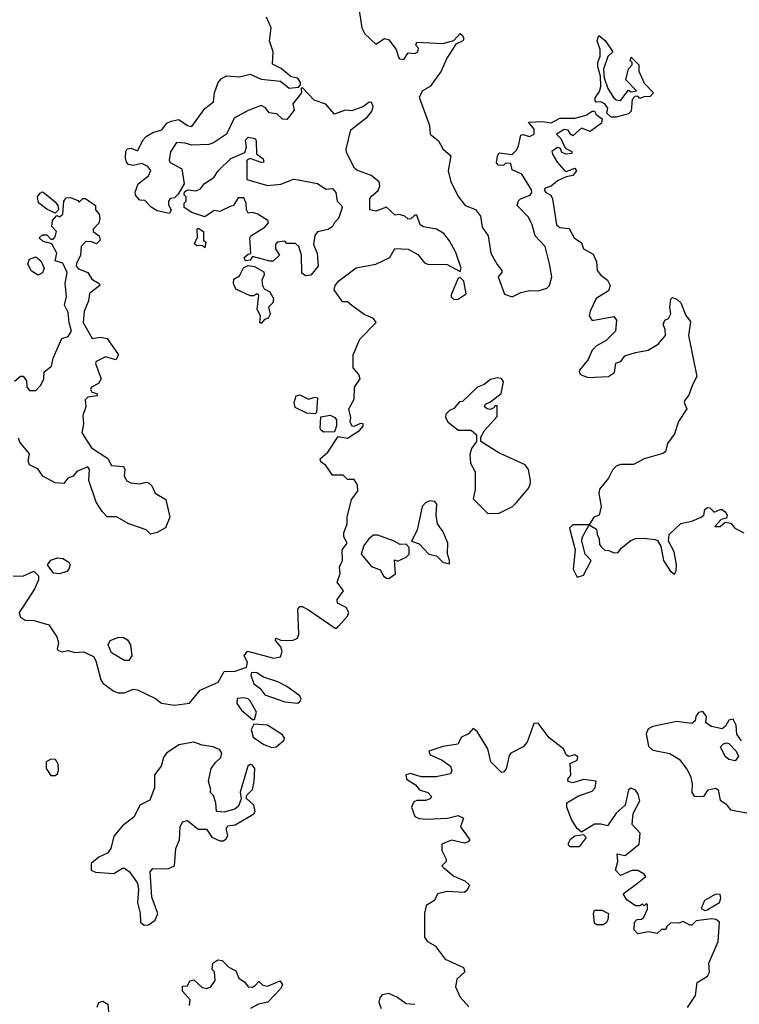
# Model space of a CAD drawing. Extents: x 2551545 to 2886624, y 315747 to 489036.
# Tile 30 of 119: x 2580300 to 2583624, y 379025 to 383573. Entities that reach past the tile are written whole.
import ezdxf

# ---------------------------------------------------------------- set-up
doc = ezdxf.new("R2010")
doc.units = 0

msp = doc.modelspace()

# ---------------------------------------------------------------- linework, layer by layer
at = {"layer": '0CON10XD'}
for points in [[(2581867.5, 383625), (2581880.8, 383535), (2581895, 383507.5), (2581945, 383460), (2581985, 383486.7), (2582005, 383480), (2582040, 383435), (2582050.7, 383400.7), (2582055, 383392.5), (2582075, 383390), (2582095, 383420), (2582125, 383417.5), (2582140, 383425), (2582141.7, 383441.7), (2582130, 383455), (2582135, 383470), (2582255, 383463.3), (2582305, 383477.5), (2582335, 383510), (2582345, 383500), (2582352.5, 383485), (2582347.5, 383475), (2582315, 383460), (2582272.5, 383395), (2582246.7, 383335), (2582195.7, 383264.3), (2582161.2, 383245), (2582146.2, 383215), (2582192.5, 383085), (2582196.7, 383045), (2582234.2, 383014.2), (2582255, 382976.7), (2582292.5, 382945), (2582278.8, 382875), (2582292, 382825), (2582326.7, 382755), (2582357.5, 382715), (2582405.8, 382695.8), (2582428, 382665), (2582436.2, 382615), (2582464.1, 382574.1), (2582476.2, 382495), (2582505, 382442.5), (2582527.5, 382415), (2582527.5, 382405), (2582510, 382385), (2582540, 382305), (2582575, 382293.8), (2582615, 382313.8), (2582655, 382322), (2582695, 382321.2), (2582735, 382332.5), (2582746.7, 382345), (2582758.8, 382385), (2582748, 382445), (2582727.1, 382525), (2582680.8, 382575), (2582668, 382625), (2582650.5, 382660.5), (2582597.5, 382715), (2582603.9, 382736.1), (2582613.9, 382746.1), (2582657.7, 382762.3), (2582666, 382775), (2582665, 382787.5), (2582619.3, 382859.3), (2582575, 382880), (2582568.3, 382908.3), (2582545, 382910), (2582535, 382900), (2582511.7, 382901.7), (2582502.5, 382912.5), (2582507.5, 382945), (2582515, 382957.5), (2582575, 382950), (2582595, 382970), (2582605, 382990), (2582615, 383040), (2582625, 383042.5), (2582655, 383033.8), (2582675.9, 383044.1), (2582677, 383067), (2582650, 383100), (2582715, 383102.5), (2582755, 383096.7), (2582795, 383118), (2582865, 383118.8), (2582917.3, 383132.7), (2582945, 383150), (2582955, 383150), (2582962.5, 383135), (2582990, 383115), (2582987.5, 383095), (2582935, 383057.5), (2582895, 383072.5), (2582855, 383037.5), (2582843.8, 383043.8), (2582833.6, 383063.6), (2582815, 383066.2), (2582780, 383045), (2582800, 383025), (2582820, 382980), (2582850, 382965), (2582850, 382955), (2582825, 382952.5), (2582805, 382960), (2582798.3, 382978.3), (2582785, 382982.5), (2582757.5, 382965), (2582761.7, 382951.7), (2582782.5, 382915), (2582815, 382877.5), (2582825, 382872.5), (2582865, 382887.5), (2582872.5, 382875), (2582855, 382853.3), (2582825, 382847.5), (2582785, 382829.2), (2582755, 382803.8), (2582727.5, 382795), (2582722.3, 382787.7), (2582731.2, 382775), (2582753.1, 382763.1), (2582761.4, 382745), (2582780, 382625), (2582795, 382614), (2582838.8, 382608.8), (2582861.2, 382565), (2582895, 382542.5), (2582904.1, 382514.1), (2582949.5, 382489.5), (2582963.8, 382455), (2582967.5, 382415), (2582985, 382392.5), (2583015, 382370), (2583028, 382345), (2583019.7, 382320.3), (2582963.3, 382285), (2582935, 382227.5), (2582931.2, 382205), (2582945, 382183.8), (2583045, 382202.5), (2583057.5, 382185), (2583052.5, 382135), (2583008.8, 382091.2), (2582965, 382066.7), (2582945, 382046.7), (2582926.2, 382003.8), (2582886.7, 381955), (2582883.8, 381945), (2582890, 381935), (2582925, 381920), (2583020, 381925), (2583047, 381943), (2583053.6, 381986.4), (2583076.4, 381993.6), (2583095, 382020), (2583145, 382036.2), (2583203.9, 382046.1), (2583250, 382075), (2583282.5, 382115), (2583281.7, 382141.7), (2583272.5, 382165), (2583280, 382185), (2583296.4, 382193.6), (2583307.5, 382215), (2583302.5, 382245), (2583308.3, 382281.7), (2583315, 382290), (2583335, 382282.5), (2583353.3, 382265), (2583376.7, 382206.7), (2583399.3, 382179.3), (2583388.8, 382115), (2583427.5, 381925), (2583406, 381884), (2583391.7, 381838.3), (2583372.5, 381815), (2583370, 381805), (2583382.5, 381775), (2583343, 381717), (2583325, 381660), (2583292, 381615), (2583282.5, 381577.5), (2583270.8, 381569.2), (2583185, 381544), (2583135, 381519.2), (2583075, 381517.8), (2583055, 381510.6), (2583038, 381492), (2583020.6, 381455), (2582978.9, 381405), (2582975.6, 381385), (2582986.7, 381325), (2582977.5, 381285), (2582952.5, 381275), (2582930, 381240), (2582855, 381240), (2582840, 381225), (2582866.7, 381125), (2582856.2, 381035), (2582875, 380997.5), (2582905, 381007.5), (2582940, 381075), (2582912.5, 381105), (2582896.7, 381165), (2582898.3, 381181.7), (2582930, 381240), (2582965, 381220), (2582967.5, 381195), (2582977.5, 381175), (2582978.3, 381148.3), (2582987, 381137), (2583002.5, 381122.5), (2583021.7, 381121.7), (2583045, 381110), (2583065, 381112.5), (2583078.3, 381131.7), (2583122.7, 381167.3), (2583145, 381176.2), (2583185, 381178.8), (2583235, 381172.5), (2583246.7, 381166.7), (2583261.7, 381141.7), (2583274, 381075), (2583305, 381027.5), (2583325, 381012.5), (2583333, 381027), (2583333.3, 381055), (2583322.5, 381115), (2583297.5, 381165), (2583300, 381195), (2583354, 381246), (2583405, 381256), (2583447.5, 381275), (2583460, 381285), (2583465, 381310), (2583475, 381320), (2583488.3, 381318.3), (2583508.3, 381298.3), (2583535, 381310), (2583545, 381310), (2583559.3, 381299.3), (2583567.5, 381285), (2583565, 381270), (2583540, 381265), (2583511.7, 381231.7), (2583535, 381232.5), (2583558.3, 381251.7), (2583585, 381247.5), (2583604.2, 381224.2), (2583645, 381202.5)], [(2580797.5, 382977.5), (2580815, 382980), (2580845, 382967.5), (2580871.1, 383018.9), (2580885, 383034), (2580915, 383052.5), (2580956.7, 383065), (2580980, 383095), (2581000, 383105), (2581035, 383112.9), (2581075, 383084), (2581095, 383080), (2581155, 383163.8), (2581195, 383193.3), (2581200.8, 383235), (2581217.4, 383282.6), (2581230.4, 383299.6), (2581255, 383313.3), (2581315, 383308.6), (2581365, 383321.9), (2581415, 383298.8), (2581505, 383288.8), (2581545, 383257.5), (2581588.3, 383261.7), (2581597.5, 383272.5), (2581597, 383283), (2581585, 383302.5), (2581555, 383310), (2581507.6, 383347.6), (2581468, 383368), (2581470.6, 383425), (2581454.4, 383475), (2581462, 383535), (2581440, 383585)], [(2583055, 383122.5), (2583033, 383123), (2583011.7, 383141.7), (2583016.7, 383165), (2583002.5, 383185), (2582985, 383193.3), (2582962.5, 383192.5), (2582958.3, 383198.3), (2582958.3, 383211.7), (2582977.7, 383242.3), (2582983.8, 383265), (2582983, 383313), (2582970, 383355), (2582970, 383375), (2582981.2, 383405), (2582981.2, 383435), (2582967.5, 383475), (2582975, 383500), (2583005, 383477.5), (2583040, 383425), (2583016.4, 383403.6), (2582996.7, 383345), (2583000, 383305), (2583017.5, 383255), (2583043.6, 383213.6), (2583055, 383202.5), (2583075, 383200), (2583111.7, 383248.3), (2583125, 383240), (2583150, 383245), (2583100, 383295), (2583113, 383347), (2583130, 383365), (2583130, 383375), (2583120, 383385), (2583125, 383400), (2583160, 383365), (2583160, 383335), (2583185, 383280), (2583227.5, 383235), (2583211.7, 383218.3), (2583182.5, 383217.5), (2583165, 383210), (2583155, 383220), (2583141.7, 383218.3), (2583130, 383205), (2583125, 383150), (2583111.7, 383138.3), (2583055, 383122.5)], [(2580270, 381005), (2580315, 381003.3), (2580365, 381026.2), (2580386.7, 381005), (2580386.7, 380985), (2580370, 380945), (2580317, 380863), (2580297.5, 380835), (2580302.5, 380815), (2580325, 380800), (2580365, 380797.5), (2580435, 380777.5), (2580472.3, 380722.3), (2580480, 380695), (2580473.8, 380665), (2580479.3, 380659.3), (2580495, 380653.8), (2580525, 380658.8), (2580555, 380650), (2580595, 380653.3), (2580641.7, 380631.7), (2580652.3, 380612.3), (2580675, 380523.3), (2580685, 380508.8), (2580735, 380471.2), (2580755, 380464), (2580785, 380464), (2580825, 380480), (2580845, 380478), (2580927.7, 380437.7), (2580956.1, 380416.1), (2581015, 380406.2), (2581085, 380416.2), (2581133.2, 380476.8), (2581217.7, 380512.3), (2581245, 380562.5), (2581296.1, 380563.9), (2581347.5, 380582.5), (2581352.5, 380605), (2581337.5, 380635), (2581353, 380657), (2581473.6, 380623.6), (2581505, 380630), (2581512.5, 380655), (2581506.2, 380676.2), (2581482.5, 380705), (2581483.3, 380716.7), (2581507, 380707), (2581535, 380706.2), (2581563, 380707), (2581583, 380717), (2581590, 380735), (2581585, 380850), (2581595, 380862.5), (2581605, 380863.3), (2581635, 380846.7), (2581757, 380763), (2581765, 380762.5), (2581775, 380772.5), (2581815, 380817.5), (2581821.2, 380835), (2581807.9, 380857.9), (2581768.3, 380878.3), (2581767.5, 380895), (2581796.2, 380935), (2581767.5, 380975), (2581780, 381015), (2581777.5, 381045), (2581791.2, 381075), (2581790, 381125), (2581812.5, 381155), (2581797.5, 381185), (2581797, 381203), (2581812.5, 381245), (2581812.5, 381275), (2581833, 381357), (2581862.5, 381395), (2581860, 381425), (2581845, 381450), (2581815, 381450), (2581795, 381470), (2581745, 381470), (2581715, 381513.3), (2581690.7, 381530.7), (2581687.5, 381545), (2581723.9, 381576.1), (2581771.7, 381648.3), (2581815, 381640), (2581870, 381675), (2581886.7, 381695), (2581886.4, 381706.4), (2581875, 381707.5), (2581843.6, 381693.6), (2581835, 381697.5), (2581826.7, 381715), (2581830, 381735), (2581820, 381775), (2581845, 381820), (2581846.7, 381875), (2581873.3, 381915), (2581866.7, 381935), (2581840, 381965), (2581840, 382025), (2581872.1, 382097.9), (2581946.7, 382175), (2581935, 382193.3), (2581891.7, 382211.7), (2581835, 382253.3), (2581815, 382270), (2581790.7, 382270.7), (2581752.5, 382325), (2581757.5, 382345), (2581775, 382366.7), (2581855, 382426.7), (2581945, 382443.3), (2582010, 382475), (2582033, 382517), (2582095, 382513.8), (2582138.8, 382488.8), (2582170.5, 382450.5), (2582185, 382443.3), (2582275, 382442.5), (2582335, 382410), (2582340, 382425), (2582315, 382497.5), (2582285, 382552.5), (2582258.8, 382585), (2582225, 382606.2), (2582166.2, 382616.2), (2582150, 382625), (2582135, 382670), (2582125, 382670), (2582107, 382653), (2582095, 382652.5), (2582080, 382665), (2582055, 382673.3), (2582035, 382670), (2581995, 382708), (2581945, 382688.8), (2581917.5, 382695), (2581918, 382745), (2581925, 382758.8), (2581956.1, 382783.9), (2581963.3, 382805), (2581960, 382825), (2581923.6, 382853.6), (2581857.5, 382877.5), (2581846.7, 382886.7), (2581810.5, 382960.5), (2581808.8, 382975), (2581830, 383065), (2581906.7, 383125), (2581928.3, 383151.7), (2581933, 383173), (2581925, 383190), (2581915, 383192.5), (2581887.7, 383172.3), (2581835, 383152.5), (2581804.1, 383155.9), (2581755, 383137.5), (2581715, 383182.5), (2581660.8, 383200.8), (2581605, 383260), (2581600, 383255), (2581602.5, 383235), (2581562.5, 383185), (2581567.5, 383155), (2581535, 383112.5), (2581515, 383113.3), (2581488, 383138), (2581452.5, 383142.5), (2581435, 383166.7), (2581415, 383176.7), (2581356.4, 383153.6), (2581291.7, 383118.3), (2581256.2, 383045), (2581195.9, 383004.1), (2581174, 382996), (2581095, 382993.8), (2581065, 383003.3), (2581024.1, 383005.9), (2580996.4, 382963.6), (2580991.2, 382925), (2580995, 382913.3), (2581050, 382885), (2581060, 382815), (2581033, 382767), (2581015, 382750), (2580995, 382746.7), (2580987.5, 382735), (2580988.3, 382718.3), (2581000, 382695), (2580991.7, 382678.3), (2580935, 382690), (2580907, 382707), (2580878.3, 382738.3), (2580855, 382740), (2580835, 382762.5), (2580833.9, 382776.1), (2580847.5, 382815), (2580895, 382852.5), (2580906.4, 382876.4), (2580892.5, 382895), (2580865, 382908.8), (2580825, 382900), (2580802.5, 382905), (2580793.3, 382915), (2580788.8, 382935), (2580790, 382965), (2580797.5, 382977.5)], [(2581620.7, 382390.7), (2581603, 382403), (2581602.5, 382485), (2581590, 382525), (2581575, 382540), (2581535, 382540), (2581525, 382550), (2581490, 382545), (2581482.5, 382535), (2581482.5, 382515), (2581500, 382485), (2581471.7, 382458.3), (2581455, 382457.5), (2581375, 382480), (2581365, 382462.5), (2581345, 382460), (2581340, 382465), (2581337.5, 382475), (2581355, 382490), (2581367.5, 382492.5), (2581363.3, 382565), (2581367.5, 382575), (2581432.5, 382615), (2581450, 382635), (2581446.4, 382646.4), (2581400, 382675), (2581375, 382682.5), (2581355, 382680), (2581347.5, 382695), (2581346.7, 382725), (2581335, 382750), (2581310, 382750), (2581287, 382713), (2581275, 382712.5), (2581225, 382687.5), (2581198.3, 382691.7), (2581155, 382662.5), (2581095, 382682.5), (2581060, 382705), (2581060, 382725), (2581070, 382735), (2581070, 382755), (2581060, 382765), (2581061.7, 382778.3), (2581075, 382787.5), (2581115, 382782.5), (2581135, 382792.5), (2581153.3, 382816.7), (2581196.4, 382843.6), (2581217.5, 382875), (2581275, 382932.5), (2581340, 382960), (2581348, 382985), (2581343.6, 383016.4), (2581355, 383030), (2581387.5, 383025), (2581393, 383013), (2581393.6, 382953.6), (2581425, 382930), (2581427.5, 382915), (2581415, 382913.3), (2581365, 382932.5), (2581350, 382925), (2581350, 382835), (2581445, 382807.5), (2581506.4, 382813.6), (2581565, 382836.2), (2581586.7, 382833.3), (2581676.4, 382816.4), (2581715, 382790), (2581745, 382793.3), (2581760, 382775), (2581767.5, 382735), (2581787.5, 382715), (2581790, 382705), (2581772.5, 382655), (2581753.8, 382636.2), (2581745, 382617.5), (2581725, 382603.8), (2581676.4, 382593.6), (2581663, 382577), (2581656.7, 382535), (2581673.8, 382495), (2581678.8, 382435), (2581645, 382393.8), (2581620.7, 382390.7)], [(2580276.4, 381903.6), (2580303.9, 381926.1), (2580317, 381927), (2580332.5, 381905), (2580333.3, 381875), (2580345, 381860), (2580375, 381860), (2580397.5, 381885), (2580412.5, 381915), (2580413, 381947), (2580446.7, 381973.3), (2580455, 382010), (2580495, 382100), (2580525, 382110), (2580540, 382135), (2580528.8, 382175), (2580525, 382220), (2580507.5, 382255), (2580516.2, 382295), (2580510, 382355), (2580520, 382405), (2580499.3, 382449.3), (2580465, 382460), (2580472.5, 382495), (2580448.3, 382538.3), (2580408.3, 382548.3), (2580390, 382565), (2580405, 382580), (2580425, 382580), (2580445, 382560), (2580455, 382560), (2580465, 382570), (2580470, 382595), (2580448.3, 382618.3), (2580452.5, 382645), (2580471.7, 382668.3), (2580485, 382662.5), (2580500, 382675), (2580503.8, 382735), (2580515, 382750), (2580535, 382751.2), (2580568.3, 382738.3), (2580575, 382730), (2580592.5, 382747.5), (2580605, 382746.7), (2580650, 382715), (2580650, 382695), (2580667.5, 382675), (2580670, 382655), (2580666.7, 382633.3), (2580640, 382605), (2580640, 382595), (2580667.5, 382575), (2580672.5, 382555), (2580655, 382537.5), (2580629.3, 382549.3), (2580605, 382546.7), (2580583.8, 382525), (2580581.2, 382485), (2580562.5, 382447.5), (2580562, 382435), (2580571.9, 382421.9), (2580615.6, 382405.6), (2580634.2, 382374.2), (2580667.5, 382355), (2580670, 382345), (2580622.3, 382307.7), (2580618, 382275), (2580598.8, 382225), (2580593.3, 382175), (2580635, 382100), (2580673.8, 382106.2), (2580705, 382100), (2580756.7, 382025), (2580745, 382002.5), (2580696.4, 382016.4), (2580653.3, 381995), (2580650, 381985), (2580676, 381915), (2580665, 381893.3), (2580632.5, 381875), (2580626.7, 381865), (2580633, 381853), (2580656, 381846), (2580657.5, 381835), (2580615, 381830), (2580602.7, 381817.3), (2580605.8, 381784.2), (2580592.5, 381745), (2580595.8, 381705.8), (2580587.5, 381665), (2580632, 381595), (2580706.9, 381546.9), (2580725, 381513.3), (2580779.3, 381509.3), (2580786.7, 381495), (2580783.3, 381465), (2580795, 381442.5), (2580813.9, 381433.9), (2580855, 381428.8), (2580885, 381436.2), (2580895, 381433.3), (2580910.7, 381420.7), (2580926.1, 381386.1), (2580976.1, 381356.1), (2580993.3, 381275), (2580974, 381226), (2580935, 381203.8), (2580905, 381196.7), (2580885, 381216.2), (2580804.1, 381244.1), (2580747.3, 381277.3), (2580705, 381277.5), (2580680.7, 381300.7), (2580653.3, 381345), (2580620, 381445), (2580622.5, 381495), (2580615, 381507.5), (2580565, 381486.7), (2580547.5, 381465), (2580523.3, 381455), (2580505, 381430), (2580464.2, 381434.2), (2580407.5, 381465), (2580386.4, 381496.4), (2580345, 381517.5), (2580340, 381535), (2580345, 381567.5), (2580301.2, 381621.2), (2580295, 381640)], [(2580465, 382680), (2580425, 382697.5), (2580387, 382727), (2580382.5, 382755), (2580395, 382772.5), (2580405, 382777.5), (2580415, 382772.5), (2580465, 382732.5), (2580476.7, 382715), (2580480, 382695), (2580465, 382680)], [(2581155, 382520), (2581145, 382530), (2581118.3, 382528.3), (2581108.3, 382538.3), (2581121.7, 382568.3), (2581120, 382605), (2581125, 382610), (2581150, 382595), (2581150, 382555), (2581160, 382545), (2581155, 382520)], [(2580385, 382393.3), (2580353.6, 382413.6), (2580337.5, 382445), (2580345, 382467.5), (2580375, 382477.5), (2580398.8, 382458.8), (2580414, 382425), (2580405, 382403.3), (2580385, 382393.3)], [(2581415, 382170), (2581410, 382175), (2581412.5, 382205), (2581397.5, 382235), (2581405, 382300), (2581395, 382306.7), (2581381.7, 382298.3), (2581365, 382297.5), (2581298.3, 382328.3), (2581287.5, 382355), (2581290, 382375), (2581315, 382390), (2581333.6, 382426.4), (2581355, 382437.5), (2581385, 382432.5), (2581428.3, 382408.3), (2581430, 382395), (2581419.3, 382370.7), (2581421.2, 382345), (2581430, 382330), (2581456.4, 382316.4), (2581472.5, 382285), (2581470, 382265), (2581450, 382245), (2581456.7, 382213.3), (2581447.5, 382195), (2581431.7, 382188.3), (2581415, 382170)], [(2582305, 382280), (2582325, 382282.5), (2582363, 382307), (2582352.5, 382365), (2582335, 382382.5), (2582325, 382380), (2582293, 382303), (2582293, 382293), (2582305, 382280)], [(2582462.3, 381292.3), (2582515, 381293.8), (2582576.1, 381323.9), (2582595, 381342.5), (2582646.9, 381405), (2582658.1, 381425), (2582660, 381445), (2582651.2, 381495), (2582635, 381516.7), (2582513, 381573), (2582430, 381625), (2582430, 381645), (2582446.7, 381675), (2582505, 381740), (2582505, 381790), (2582495, 381790), (2582490, 381780), (2582475, 381773.3), (2582460, 381775), (2582447.5, 381785), (2582452, 381798), (2582475, 381807.5), (2582523.6, 381846.4), (2582535, 381900), (2582526.1, 381916.1), (2582505, 381918.8), (2582475, 381911.2), (2582445, 381888.8), (2582414.2, 381875.8), (2582345, 381810), (2582331.7, 381808.3), (2582305, 381777.5), (2582285, 381767.5), (2582269.3, 381750.7), (2582266.7, 381735), (2582277.5, 381715), (2582325, 381677.5), (2582386.4, 381676.4), (2582410, 381655), (2582410, 381625), (2582387.3, 381592.7), (2582378.8, 381565), (2582382.9, 381525), (2582403.8, 381485), (2582403.8, 381405), (2582395, 381360), (2582462.3, 381292.3)], [(2581665, 381752.5), (2581626.1, 381756.1), (2581572, 381782), (2581567.5, 381805), (2581577.5, 381835), (2581595, 381840), (2581635, 381820), (2581665, 381830), (2581676.4, 381826.4), (2581671.7, 381758.3), (2581665, 381752.5)], [(2581705, 381667.5), (2581692.5, 381675), (2581687.5, 381685), (2581691.7, 381738.3), (2581735, 381746.7), (2581756.4, 381736.4), (2581763.3, 381725), (2581763.6, 381696.4), (2581755, 381670), (2581705, 381667.5)], [(2582285, 381060), (2582286.2, 381075), (2582276.1, 381106.1), (2582277.5, 381155), (2582256.8, 381206.8), (2582230, 381245), (2582224, 381285), (2582226.7, 381335), (2582218.3, 381348.3), (2582195, 381351.2), (2582175, 381342), (2582160, 381325), (2582136.2, 381215), (2582110, 381165), (2582145, 381152.5), (2582190, 381105), (2582225, 381096.7), (2582255, 381066.7), (2582285, 381060)], [(2582005, 380992.5), (2582036.4, 381013.6), (2582031.7, 381078.3), (2582045, 381072.5), (2582085, 381090), (2582100, 381105), (2582100, 381135), (2582085, 381150), (2582058.3, 381148.3), (2582030, 381165), (2581955, 381192.5), (2581935, 381192.5), (2581912.5, 381175), (2581890, 381145), (2581877.5, 381105), (2581925, 381047.5), (2581965, 381032.5), (2581980, 381005), (2581993.3, 380993.3), (2582005, 380992.5)], [(2580485, 381013.8), (2580456.4, 381016.4), (2580429.2, 381055), (2580443.7, 381076.3), (2580475, 381088.1), (2580500, 381085), (2580527.7, 381067.7), (2580533.3, 381055), (2580527.5, 381035), (2580517.5, 381025), (2580485, 381013.8)], [(2580785, 380613.3), (2580725, 380648.8), (2580709.2, 380685), (2580718, 380705), (2580758.7, 380721.3), (2580779.1, 380719.1), (2580798.7, 380708.7), (2580812.5, 380685), (2580818, 380635), (2580805, 380613.8), (2580785, 380613.3)], [(2581585, 380416.2), (2581595, 380423.3), (2581600, 380435), (2581595, 380450), (2581535, 380492.5), (2581492.5, 380515), (2581426.1, 380536.1), (2581395, 380556.7), (2581371.7, 380558.3), (2581367.5, 380545), (2581381.2, 380505), (2581410, 380485), (2581432.5, 380455), (2581525, 380422.5), (2581585, 380416.2)], [(2581385, 380340), (2581393.8, 380375), (2581365, 380426.7), (2581355, 380436.2), (2581335, 380441.2), (2581305, 380437.5), (2581304, 380415), (2581325, 380383.8), (2581375, 380340), (2581385, 380340)], [(2583635, 380242.5), (2583612.3, 380272.3), (2583610, 380315), (2583595, 380342.5), (2583575, 380337.5), (2583560.7, 380309.3), (2583545, 380296.7), (2583495, 380307.5), (2583470, 380325), (2583472.5, 380355), (2583455, 380377.5), (2583435, 380372.5), (2583423.3, 380355), (2583420, 380335), (2583405, 380322.5), (2583335, 380332), (2583225, 380307.5), (2583203, 380297), (2583194, 380275), (2583205, 380216.7), (2583225, 380198.8), (2583303.2, 380183.2), (2583347, 380157), (2583381.9, 380111.9), (2583398.9, 380078.9), (2583405.9, 380044.1), (2583404.1, 380004.1), (2583415, 379986.7), (2583460, 379985), (2583480, 380015), (2583515, 380023.3), (2583526.7, 380015), (2583535, 379967.5), (2583561.7, 379951.7), (2583582.7, 379922.7), (2583675, 379906.7)], [(2581465, 380211.2), (2581485, 380214), (2581521.2, 380245), (2581523.8, 380255), (2581515, 380270), (2581445, 380313.8), (2581381.7, 380318.3), (2581370, 380295), (2581378.3, 380258.3), (2581427.5, 380225), (2581465, 380211.2)], [(2582644.4, 380235.6), (2582625.5, 380214.5), (2582569.2, 380185), (2582561.4, 380175), (2582547.5, 380112.5), (2582535, 380096.7), (2582525, 380096.2), (2582476, 380145), (2582462.9, 380205), (2582413.8, 380285), (2582395, 380298.8), (2582373.3, 380275), (2582341.3, 380258.7), (2582323.8, 380226.2), (2582255, 380215.7), (2582190, 380195), (2582197, 380177), (2582252, 380152), (2582290, 380125), (2582296.7, 380105), (2582290.7, 380089.3), (2582223.9, 380076.1), (2582155, 380076.2), (2582105, 380091.2), (2582084.3, 380085.7), (2582086.7, 380065), (2582128.6, 380038.6), (2582147.5, 380015), (2582185, 380003.3), (2582202.5, 379985), (2582196.1, 379973.9), (2582175, 379966.7), (2582135, 379966.7), (2582120.5, 379959.5), (2582110, 379935), (2582125, 379892.5), (2582145, 379882.9), (2582179.2, 379880.8), (2582275.9, 379884.1), (2582325, 379897.5), (2582350, 379885), (2582336, 379845), (2582380, 379785), (2582372.5, 379775), (2582355, 379768.8), (2582295, 379782.5), (2582250, 379765), (2582250, 379735), (2582270, 379695), (2582270, 379685), (2582250, 379665), (2582260, 379655), (2582305, 379616.2), (2582355.9, 379595.9), (2582377.5, 379575), (2582367.3, 379552.7), (2582355, 379542), (2582275, 379545.8), (2582230, 379535), (2582216.2, 379503.8), (2582178.3, 379481.7), (2582170, 379445), (2582170, 379335), (2582184.5, 379314.5), (2582218.8, 379295), (2582265, 379233.8), (2582350, 379195), (2582356.7, 379175), (2582319.3, 379140.7), (2582314, 379105), (2582335, 379057.5), (2582375, 379012.5)], [(2583385, 379010), (2583421.2, 379065), (2583430, 379125), (2583477.5, 379155), (2583486.4, 379173.6), (2583483.3, 379215), (2583526.7, 379315), (2583533.3, 379405), (2583517.3, 379417.3), (2583495, 379419.2), (2583425, 379410), (2583405, 379390), (2583395, 379390), (2583365, 379407.5), (2583345, 379400), (2583308.3, 379401.7), (2583290, 379385), (2583285, 379370), (2583265, 379370), (2583245, 379352.5), (2583205, 379360), (2583155, 379350), (2583138.3, 379368.3), (2583140, 379405), (2583153, 379417), (2583171.7, 379418.3), (2583183, 379427), (2583200, 379465), (2583200, 379485), (2583195, 379490), (2583185, 379480), (2583177.5, 379487.5), (2583165, 379480), (2583145, 379480), (2583105, 379507.5), (2583087.5, 379535), (2583153.3, 379585), (2583192.5, 379615), (2583185, 379626.7), (2583155, 379642.5), (2583127, 379643), (2583075, 379620), (2583052.5, 379645), (2583062.5, 379685), (2583060, 379720), (2583097, 379713), (2583161.2, 379765), (2583166.2, 379815), (2583130, 379855), (2583134.2, 379905.8), (2583164, 379965), (2583157.1, 379995), (2583145, 380014), (2583125, 380024), (2583112, 380015), (2583096.7, 379945), (2583055, 379907.5), (2583015, 379850), (2582985, 379857.5), (2582955, 379856.7), (2582895, 379820), (2582875, 379837.5), (2582848.3, 379878.3), (2582827.5, 379935), (2582827.5, 379955), (2582881.4, 379988.6), (2582945, 380010), (2582958.8, 380025), (2582962.5, 380055), (2582905, 380064), (2582855, 380047.5), (2582833.6, 380053.6), (2582832.5, 380065), (2582846.2, 380083.8), (2582843, 380137), (2582875, 380152.5), (2582878.3, 380168.3), (2582865, 380176.7), (2582835, 380170), (2582825, 380177.5), (2582812, 380205), (2582745.5, 380255.5), (2582695, 380323.3), (2582675, 380322.5), (2582644.4, 380235.6)], [(2580875, 379391.2), (2580895, 379392), (2580926.7, 379413.3), (2580938, 379445), (2580910.2, 379520.2), (2580903.6, 379636.4), (2580915, 379652.5), (2580985, 379651.4), (2581015.4, 379664.6), (2581021.4, 379745), (2581039.1, 379785), (2581042, 379845), (2581052.5, 379867.5), (2581075, 379873.8), (2581125, 379834), (2581163.6, 379833.6), (2581187.7, 379797.7), (2581225, 379780), (2581239.5, 379780.5), (2581252.7, 379787.3), (2581262, 379805), (2581253.3, 379835), (2581261.2, 379848.8), (2581295, 379854), (2581382, 379905), (2581388.6, 379915), (2581381.2, 379945), (2581347, 379977), (2581349.3, 379990.7), (2581375, 380017.5), (2581383.9, 380053.9), (2581385.8, 380115), (2581375, 380130), (2581365, 380133.3), (2581354.2, 380125), (2581318.8, 380005), (2581323.6, 379973.6), (2581310.3, 379939.7), (2581293.4, 379926.6), (2581245, 379912.5), (2581210, 379915), (2581206, 379955), (2581195, 379990), (2581180, 380005), (2581182.5, 380015), (2581172, 380055), (2581184.2, 380115), (2581205, 380142.5), (2581230, 380165), (2581233.8, 380185), (2581225, 380201.2), (2581193.3, 380215), (2581142.7, 380222.7), (2581105, 380236.5), (2581035, 380224.2), (2580978.8, 380185), (2580964.2, 380165.8), (2580954, 380125), (2580922.9, 380085), (2580922.9, 380025), (2580901.7, 379968.3), (2580854.7, 379945.3), (2580829.4, 379890.6), (2580775, 379850), (2580735, 379801.2), (2580720.6, 379745), (2580706.7, 379723.3), (2580666.7, 379705), (2580630, 379675), (2580630, 379645), (2580650, 379635), (2580735, 379629.4), (2580775, 379653.3), (2580785, 379653.3), (2580807, 379637), (2580844.4, 379584.4), (2580848.6, 379555), (2580843.8, 379495), (2580856.1, 379446.1), (2580858.8, 379405), (2580875, 379391.2)], [(2583605, 380150), (2583575, 380156.2), (2583559.2, 380169.2), (2583537.5, 380215), (2583551.7, 380228.3), (2583565, 380233.3), (2583575, 380230), (2583610, 380195), (2583620.7, 380169.3), (2583605, 380150)], [(2580465, 380082.5), (2580475, 380090), (2580480, 380105), (2580478.8, 380135), (2580466.1, 380156.1), (2580445, 380158), (2580422, 380145), (2580422.5, 380115), (2580445, 380082.5), (2580465, 380082.5)], [(2582885, 379752.5), (2582843, 379753), (2582835, 379760), (2582835, 379770), (2582845, 379787.5), (2582865, 379802.5), (2582905, 379810), (2582917.5, 379795), (2582885, 379752.5)], [(2583465, 379458.8), (2583475, 379461.2), (2583533.3, 379495), (2583538.8, 379515), (2583535, 379532.5), (2583515, 379533.3), (2583464, 379505), (2583447.5, 379467.5), (2583465, 379458.8)], [(2582995, 379392.5), (2582965, 379392.5), (2582955, 379400), (2582950, 379445), (2582955, 379460), (2582989.3, 379459.3), (2583020, 379445), (2583017.5, 379415), (2583009.3, 379400.7), (2582995, 379392.5)], [(2581085, 379020), (2581087.5, 379045), (2581052.5, 379085), (2581051.7, 379108.3), (2581075, 379110), (2581087, 379133), (2581105, 379137.5), (2581142.9, 379102.9), (2581165, 379098), (2581183.3, 379105), (2581202.5, 379135), (2581200, 379175), (2581190, 379185), (2581192.5, 379215), (2581215, 379230), (2581235, 379226.7), (2581266.4, 379196.4), (2581299.3, 379179.3), (2581312.5, 379145), (2581338.3, 379128.3), (2581356.4, 379106.4), (2581375, 379103.8), (2581388.3, 379111.7), (2581405, 379130), (2581423.9, 379113.9), (2581445, 379108), (2581503.3, 379133.3), (2581514, 379115), (2581505, 379096.2), (2581446, 379035), (2581404.1, 379025.9), (2581366.7, 379005)], [(2582125, 379023.8), (2582085, 379027.5), (2582045, 379056.9), (2582005, 379075.6), (2581975, 379069.2), (2581964.2, 379055), (2581958.8, 379035), (2581970, 379005)], [(2580657.8, 379012.2), (2580666.1, 379033.9), (2580685, 379040), (2580707.5, 379025), (2580712.5, 378975)]]:
    msp.add_lwpolyline(points, dxfattribs=at)

doc.saveas('drawing.dxf')
